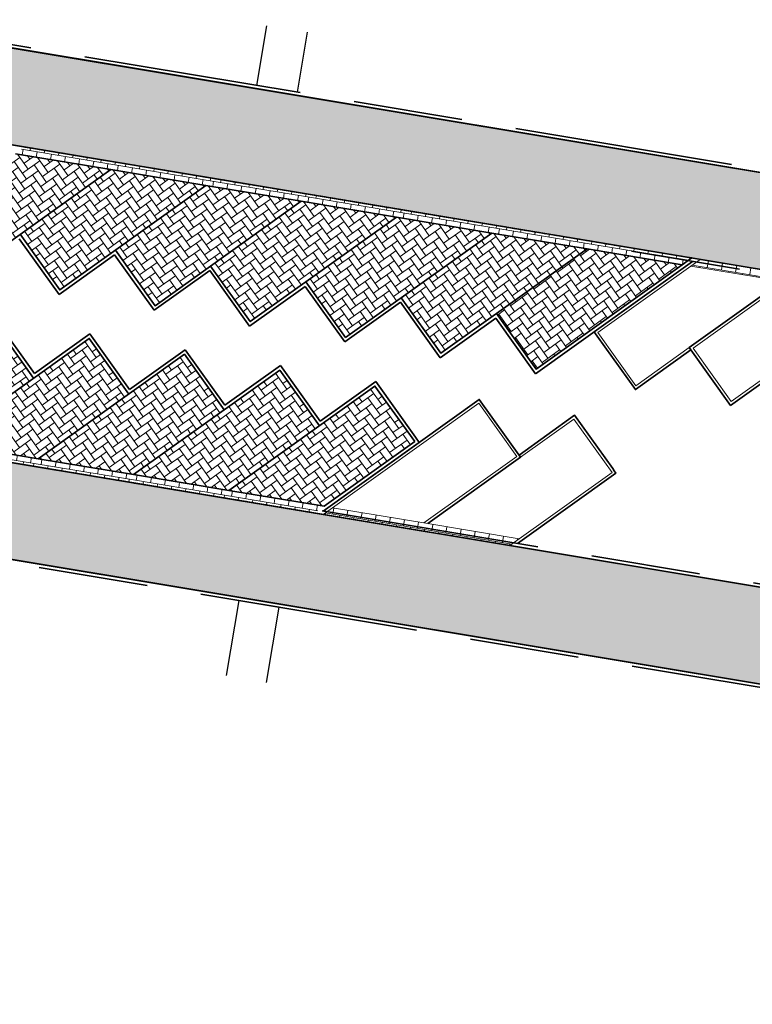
# Model space of a CAD drawing. Header units: metres. Extents: x 253823 to 255319, y 593130 to 593771.
# Tile 3 of 37: x 253979 to 254006, y 593250 to 593286. Entities that reach past the tile are written whole.
import ezdxf

# ---------------------------------------------------------------- set-up
doc = ezdxf.new("R2010")
doc.units = ezdxf.units.M
doc.linetypes.add('DASHED2', pattern=[0.375, 0.25, -0.125])
doc.linetypes.add('VH-OPSLUITBAND_100X200', pattern=[16, 8, -2, 4, -2])
doc.layers.add('00_parkeren_reserveren-V', color=7, linetype='Continuous', lineweight=13, true_color=0x84ac84)
for name, color, linetype, lineweight in [('00_verharding rijbaan overig-V', 2, 'Continuous', 35), ('00_voetpad-L', 40, 'Continuous', 25), ('N-WE-VH-KANTOPSLUITING_OPSLUITBAND_120X250-G', 20, 'VH-OPSLUITBAND_100X200', 35), ('N-WE-VH-KANTVERHARDING-G', 2, 'Continuous', 35), ('N-WE-VH-VERHARDING_BETONSTRAATSTEEN-KLEUR NTB-A', 252, 'Continuous', 18), ('N-WE-VH-VERHARDING_BETONSTRAATSTEEN-MOLGOOT-KLEUR NTB-A', 252, 'Continuous', 18), ('N-WE-VH-VERHARDING_BETONSTRAATSTEEN-PVAK-KLEUR NTB-A', 252, 'Continuous', 18), ('N-WE-VH-VERHARDING_TEGEL-45MM DIK-A', 252, 'Continuous', 18), ('N-WE-VW-SCHEIDINGSLIJN_PARKEERVAK-G', 7, 'DASHED2', 35), ('N01-WE-GR-GRAS-G', 60, 'Continuous', 35)]:
    doc.layers.add(name, color=color, linetype=linetype, lineweight=lineweight)
doc.layers.add('HULPLIJN ARCERING', color=6, linetype='Continuous', plot=False)
pattern_1 = [(90, (2.49350212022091, 0.07599420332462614), (-0.2625, 0.2625), [0.2625, -0.2625]), (180, (2.49350212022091, 0.07599420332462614), (-3.214697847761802e-17, -0.2625), [])]
pattern_2 = [(215.55, (0, 0), (-0.06095125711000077, -0.3661931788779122), [0.7875, -0.2625]), (125.5500000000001, (0.3052419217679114, -0.427144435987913), (-0.06095125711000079, -0.3661931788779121), [0.7874999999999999, -0.2625])]
pattern_3 = [(215.5502232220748, (254009.0709135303, 593280.2077178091), (-0.06094983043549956, -0.3661934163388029), [0.7874999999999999, -0.2625]), (125.5502232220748, (254009.3761571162, 593279.7805745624), (-0.06094983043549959, -0.3661934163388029), [0.7874999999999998, -0.2625])]
pattern_4 = [(260.5502232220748, (254009.0709135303, 593280.2077178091), (0.2158398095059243, -0.3020358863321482), [0.2625, -0.2625]), (350.5502232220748, (254009.0709135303, 593280.2077178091), (0.04309803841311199, 0.2589378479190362), [])]

# ---------------------------------------------------------------- blocks, each defined once
blk = doc.blocks.new('_Parkeervak groen 45graden met overstek')
at = {"layer": 'N-WE-VH-VERHARDING_BETONSTRAATSTEEN-MOLGOOT-KLEUR NTB-A'}
h = blk.add_hatch(dxfattribs=at)
h.set_pattern_fill('AVH-BSS_KEIFORMAAT_HALFST-SO', color=256, scale=5, angle=90, pattern_type=2)
h.set_pattern_definition(pattern_1)
h.paths.add_polyline_path([(0.3000000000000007, 0.2999999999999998), (3.764823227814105, 0.3000000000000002), (3.464823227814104, -4.996003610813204e-16), (0, -2.220446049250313e-16)])
h = blk.add_hatch(dxfattribs=at)
h.set_pattern_fill('AVH-BSS_KEIFORMAAT_HALFST-SO', color=256, scale=5, angle=90, pattern_type=2)
h.set_pattern_definition(pattern_1)
h.paths.add_polyline_path([(3.764823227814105, 0.2999999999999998), (7.229646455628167, 0.3000000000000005), (6.929646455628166, -2.220446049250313e-16), (3.464823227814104, -1.387778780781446e-16)])
at = {"layer": '00_parkeren_reserveren-V', "color": 87, "true_color": 0x488448}
for points in [[(0, -2.775557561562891e-16), (4.950000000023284, 4.950000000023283), (6.647056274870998, 3.252943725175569)], [(6.788477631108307, 3.25294372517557), (8.485533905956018, 4.950000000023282), (10.18259018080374, 3.252943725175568)], [(6.647056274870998, 3.252943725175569), (3.694112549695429, 0.3000000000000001)], [(10.18259018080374, 3.252943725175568), (6.929646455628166, -6.661338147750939e-16)], [(0.3000000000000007, 0.2999999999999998), (3.764823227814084, 0.2999999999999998)], [(3.764823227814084, 0.2999999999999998), (7.229646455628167, 0.2999999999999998)], [(0, -2.220446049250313e-16), (3.464823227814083, -2.220446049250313e-16)], [(3.464823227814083, -2.220446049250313e-16), (6.929646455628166, -2.220446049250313e-16)]]:
    blk.add_lwpolyline(points, dxfattribs=at)
at = {"layer": 'N01-WE-GR-GRAS-G', "color": 87, "true_color": 0x488448}
for points in [[(-0.02142135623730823, 0.1200000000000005), (4.950000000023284, 5.091421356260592), (6.788477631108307, 3.25294372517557)], [(6.717766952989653, 3.323654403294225), (8.485533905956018, 5.091421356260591), (10.18259018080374, 3.394365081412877), (10.25330085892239, 3.323654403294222)], [(6.717766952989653, 3.323654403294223), (6.788477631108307, 3.252943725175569), (3.835533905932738, 0.2999999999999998)], [(10.25330085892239, 3.323654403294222), (10.32401153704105, 3.252943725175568), (7.191067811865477, 0.119999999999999)]]:
    blk.add_lwpolyline(points, dxfattribs=at)

msp = doc.modelspace()

# ---------------------------------------------------------------- hatches: boundary and pattern name
at = {"layer": 'N-WE-VH-VERHARDING_BETONSTRAATSTEEN-KLEUR NTB-A'}
h = msp.add_hatch(dxfattribs=at)
h.set_pattern_fill('AVH-BSS_KEIFORMAAT_KEPER-SO', color=256, scale=5, angle=215.55, pattern_type=2)
h.set_pattern_definition(pattern_2)
h.paths.add_polyline_path([(253974.0329741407, 593286.2338671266), (253973.5247056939, 593282.7701876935), (254000.4953496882, 593278.280510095), (254046.6839602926, 593270.5934592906), (254047.2506331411, 593274.0474000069)])
h = msp.add_hatch(dxfattribs=at)
h.set_pattern_fill('AVH-BSS_KEIFORMAAT_KEPER-SO', color=256, scale=5, angle=215.55, pattern_type=2)
h.set_pattern_definition(pattern_2)
h.paths.add_polyline_path([(253990.0704839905, 593268.3784804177), (253971.8576634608, 593271.4098525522), (253971.3494133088, 593267.9462977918), (254044.2586928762, 593255.8111560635), (254044.8253481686, 593259.2649897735)])
at = {"layer": 'N-WE-VH-VERHARDING_BETONSTRAATSTEEN-MOLGOOT-KLEUR NTB-A'}
h = msp.add_hatch(dxfattribs=at)
h.set_pattern_fill('AVH-BSS_KEIFORMAAT_HALFST-SO', color=256, scale=4.999999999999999, angle=260.5502232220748, pattern_type=2)
h.set_pattern_definition([(260.5502232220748, (253991.6331317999, 593283.110090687), (0.2158398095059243, -0.3020358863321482), [0.2625, -0.2625]), (350.5502232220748, (253991.6331317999, 593283.110090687), (0.04309803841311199, 0.2589378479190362), [])])
h.paths.add_polyline_path([(253982.6287522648, 593280.950184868), (253979.1411959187, 593281.5306594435), (253979.4863797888, 593281.7773335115), (253982.9739361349, 593281.196858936)])
h = msp.add_hatch(dxfattribs=at)
h.set_pattern_fill('AVH-BSS_KEIFORMAAT_HALFST-SO', color=256, scale=4.999999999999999, angle=260.5502232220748, pattern_type=2)
h.set_pattern_definition([(260.5502232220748, (253995.120688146, 593282.5296161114), (0.2158398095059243, -0.3020358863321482), [0.2625, -0.2625]), (350.5502232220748, (253995.120688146, 593282.5296161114), (0.04309803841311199, 0.2589378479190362), [])])
h.paths.add_polyline_path([(253986.1163086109, 593280.3697102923), (253982.6287522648, 593280.950184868), (253982.9739361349, 593281.196858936), (253986.461492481, 593280.6163843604)])
h = msp.add_hatch(dxfattribs=at)
h.set_pattern_fill('AVH-BSS_KEIFORMAAT_HALFST-SO', color=256, scale=4.999999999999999, angle=260.5502232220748, pattern_type=2)
h.set_pattern_definition([(260.5502232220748, (253998.6082444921, 593281.9491415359), (0.2158398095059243, -0.3020358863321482), [0.2625, -0.2625]), (350.5502232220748, (253998.6082444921, 593281.9491415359), (0.04309803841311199, 0.2589378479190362), [])])
h.paths.add_polyline_path([(253989.603864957, 593279.7892357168), (253986.1163086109, 593280.3697102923), (253986.461492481, 593280.6163843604), (253989.9490488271, 593280.0359097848)])
h = msp.add_hatch(dxfattribs=at)
h.set_pattern_fill('AVH-BSS_KEIFORMAAT_HALFST-SO', color=256, scale=4.999999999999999, angle=260.5502232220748, pattern_type=2)
h.set_pattern_definition([(260.5502232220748, (254002.0958008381, 593281.3686669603), (0.2158398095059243, -0.3020358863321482), [0.2625, -0.2625]), (350.5502232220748, (254002.0958008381, 593281.3686669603), (0.04309803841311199, 0.2589378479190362), [])])
h.paths.add_polyline_path([(253993.091421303, 593279.2087611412), (253989.603864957, 593279.7892357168), (253989.9490488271, 593280.0359097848), (253993.4366051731, 593279.4554352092)])
h = msp.add_hatch(dxfattribs=at)
h.set_pattern_fill('AVH-BSS_KEIFORMAAT_HALFST-SO', color=256, scale=4.999999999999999, angle=260.5502232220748, pattern_type=2)
h.set_pattern_definition([(260.5502232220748, (254005.5833571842, 593280.7881923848), (0.2158398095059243, -0.3020358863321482), [0.2625, -0.2625]), (350.5502232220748, (254005.5833571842, 593280.7881923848), (0.04309803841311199, 0.2589378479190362), [])])
h.paths.add_polyline_path([(253996.5789776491, 593278.6282865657), (253993.091421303, 593279.2087611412), (253993.4366051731, 593279.4554352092), (253996.9241615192, 593278.8749606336)])
h = msp.add_hatch(dxfattribs=at)
h.set_pattern_fill('AVH-BSS_KEIFORMAAT_HALFST-SO', color=256, scale=4.999999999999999, angle=260.5502232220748, pattern_type=2)
h.set_pattern_definition(pattern_4)
h.paths.add_polyline_path([(254000.0665339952, 593278.04781199), (253996.5789776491, 593278.6282865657), (253996.9241615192, 593278.8749606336), (254000.4117178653, 593278.2944860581)])
h = msp.add_hatch(dxfattribs=at)
h.set_pattern_fill('AVH-BSS_KEIFORMAAT_HALFST-SO', color=256, scale=4.999999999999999, angle=260.5502232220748, pattern_type=2)
h.set_pattern_definition(pattern_4)
h.paths.add_polyline_path([(254003.5540903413, 593277.4673374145), (254000.0665339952, 593278.04781199), (254000.4117178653, 593278.2944860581), (254003.8992742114, 593277.7140114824)])
h = msp.add_hatch(dxfattribs=at)
h.set_pattern_fill('AVH-BSS_KEIFORMAAT_HALFST-SO', color=256, scale=5, angle=80.54942092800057, pattern_type=2)
h.set_pattern_definition([(80.54942092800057, (253967.4871295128, 593268.7831304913), (-0.2158355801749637, 0.3020389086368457), [0.2625, -0.2625]), (170.5494209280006, (253967.4871295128, 593268.7831304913), (-0.04310166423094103, -0.2589372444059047), [])])
h.paths.add_polyline_path([(253976.4915392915, 593270.9429102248), (253979.979087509, 593270.3623868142), (253979.6339001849, 593270.1157175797), (253976.1463519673, 593270.6962409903)])
h = msp.add_hatch(dxfattribs=at)
h.set_pattern_fill('AVH-BSS_KEIFORMAAT_HALFST-SO', color=256, scale=5, angle=80.54942092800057, pattern_type=2)
h.set_pattern_definition([(80.54942092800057, (253970.9746777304, 593268.2026070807), (-0.2158355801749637, 0.3020389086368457), [0.2625, -0.2625]), (170.5494209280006, (253970.9746777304, 593268.2026070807), (-0.04310166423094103, -0.2589372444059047), [])])
h.paths.add_polyline_path([(253979.979087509, 593270.3623868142), (253983.4666357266, 593269.7818634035), (253983.1214484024, 593269.535194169), (253979.6339001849, 593270.1157175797)])
h = msp.add_hatch(dxfattribs=at)
h.set_pattern_fill('AVH-BSS_KEIFORMAAT_HALFST-SO', color=256, scale=5, angle=80.54942092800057, pattern_type=2)
h.set_pattern_definition([(80.54942092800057, (253974.4622259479, 593267.62208367), (-0.2158355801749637, 0.3020389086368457), [0.2625, -0.2625]), (170.5494209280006, (253974.4622259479, 593267.62208367), (-0.04310166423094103, -0.2589372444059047), [])])
h.paths.add_polyline_path([(253983.4666357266, 593269.7818634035), (253986.9541839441, 593269.2013399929), (253986.6089966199, 593268.9546707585), (253983.1214484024, 593269.535194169)])
h = msp.add_hatch(dxfattribs=at)
h.set_pattern_fill('AVH-BSS_KEIFORMAAT_HALFST-SO', color=256, scale=5, angle=80.54942092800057, pattern_type=2)
h.set_pattern_definition([(80.54942092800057, (253977.9497741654, 593267.0415602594), (-0.2158355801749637, 0.3020389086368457), [0.2625, -0.2625]), (170.5494209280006, (253977.9497741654, 593267.0415602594), (-0.04310166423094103, -0.2589372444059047), [])])
h.paths.add_polyline_path([(253986.9541839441, 593269.2013399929), (253990.4417321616, 593268.6208165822), (253990.0965448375, 593268.3741473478), (253986.6089966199, 593268.9546707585)])
at = {"layer": 'N-WE-VH-VERHARDING_BETONSTRAATSTEEN-PVAK-KLEUR NTB-A'}
h = msp.add_hatch(dxfattribs=at)
h.set_pattern_fill('AVH-BSS_KEIFORMAAT_ELLEBOOG-SO', color=256, scale=4.999999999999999, angle=215.5502232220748, pattern_type=2)
h.set_pattern_definition([(215.5502232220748, (253991.6331317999, 593283.110090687), (-0.06094983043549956, -0.3661934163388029), [0.7874999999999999, -0.2625]), (125.5502232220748, (253991.9383753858, 593282.6829474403), (-0.06094983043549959, -0.3661934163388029), [0.7874999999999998, -0.2625])])
h.paths.add_polyline_path([(253982.6287522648, 593280.950184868), (253977.2784022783, 593277.1267368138), (253975.8248613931, 593279.1607522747), (253979.1411959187, 593281.5306594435)])
h = msp.add_hatch(dxfattribs=at)
h.set_pattern_fill('AVH-BSS_KEIFORMAAT_ELLEBOOG-SO', color=256, scale=4.999999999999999, angle=215.5502232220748, pattern_type=2)
h.set_pattern_definition([(215.5502232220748, (253995.120688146, 593282.5296161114), (-0.06094983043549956, -0.3661934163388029), [0.7874999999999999, -0.2625]), (125.5502232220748, (253995.4259317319, 593282.1024728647), (-0.06094983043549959, -0.3661934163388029), [0.7874999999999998, -0.2625])])
h.paths.add_polyline_path([(253986.1163086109, 593280.3697102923), (253980.7659586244, 593276.5462622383), (253979.3124177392, 593278.580277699), (253982.6287522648, 593280.950184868)])
h = msp.add_hatch(dxfattribs=at)
h.set_pattern_fill('AVH-BSS_KEIFORMAAT_ELLEBOOG-SO', color=256, scale=4.999999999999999, angle=215.5502232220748, pattern_type=2)
h.set_pattern_definition([(215.5502232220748, (253998.6082444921, 593281.9491415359), (-0.06094983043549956, -0.3661934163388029), [0.7874999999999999, -0.2625]), (125.5502232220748, (253998.913488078, 593281.5219982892), (-0.06094983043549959, -0.3661934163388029), [0.7874999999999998, -0.2625])])
h.paths.add_polyline_path([(253989.603864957, 593279.7892357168), (253984.2535149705, 593275.9657876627), (253982.7999740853, 593277.9998031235), (253986.1163086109, 593280.3697102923)])
h = msp.add_hatch(dxfattribs=at)
h.set_pattern_fill('AVH-BSS_KEIFORMAAT_ELLEBOOG-SO', color=256, scale=4.999999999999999, angle=215.5502232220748, pattern_type=2)
h.set_pattern_definition([(215.5502232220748, (254002.0958008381, 593281.3686669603), (-0.06094983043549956, -0.3661934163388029), [0.7874999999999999, -0.2625]), (125.5502232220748, (254002.401044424, 593280.9415237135), (-0.06094983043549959, -0.3661934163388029), [0.7874999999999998, -0.2625])])
h.paths.add_polyline_path([(253993.091421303, 593279.2087611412), (253987.7410713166, 593275.3853130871), (253986.2875304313, 593277.4193285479), (253989.603864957, 593279.7892357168)])
h = msp.add_hatch(dxfattribs=at)
h.set_pattern_fill('AVH-BSS_KEIFORMAAT_ELLEBOOG-SO', color=256, scale=4.999999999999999, angle=215.5502232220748, pattern_type=2)
h.set_pattern_definition([(215.5502232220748, (254005.5833571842, 593280.7881923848), (-0.06094983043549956, -0.3661934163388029), [0.7874999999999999, -0.2625]), (125.5502232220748, (254005.8886007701, 593280.3610491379), (-0.06094983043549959, -0.3661934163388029), [0.7874999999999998, -0.2625])])
h.paths.add_polyline_path([(253996.5789776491, 593278.6282865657), (253991.2286276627, 593274.8048385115), (253989.7750867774, 593276.8388539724), (253993.091421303, 593279.2087611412)])
h = msp.add_hatch(dxfattribs=at)
h.set_pattern_fill('AVH-BSS_KEIFORMAAT_ELLEBOOG-SO', color=256, scale=4.999999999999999, angle=215.5502232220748, pattern_type=2)
h.set_pattern_definition(pattern_3)
h.paths.add_polyline_path([(254000.0665339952, 593278.04781199), (253994.7161840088, 593274.224363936), (253993.2626431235, 593276.2583793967), (253996.5789776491, 593278.6282865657)])
h = msp.add_hatch(dxfattribs=at)
h.set_pattern_fill('AVH-BSS_KEIFORMAAT_ELLEBOOG-SO', color=256, scale=4.999999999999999, angle=215.5502232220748, pattern_type=2)
h.set_pattern_definition(pattern_3)
h.paths.add_polyline_path([(254003.5540903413, 593277.4673374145), (253998.2037403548, 593273.6438893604), (253996.7501994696, 593275.6779048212), (254000.0665339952, 593278.04781199)])
h = msp.add_hatch(dxfattribs=at)
h.set_pattern_fill('AVH-BSS_KEIFORMAAT_ELLEBOOG-SO', color=256, scale=5, angle=35.54942092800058, pattern_type=2)
h.set_pattern_definition([(35.54942092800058, (253963.9995812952, 593269.363653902), (0.06095495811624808, 0.3661925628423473), [0.7875, -0.2625]), (305.5494209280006, (253963.6943436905, 593269.7908014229), (0.0609549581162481, 0.3661925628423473), [0.7875, -0.2625])])
h.paths.add_polyline_path([(253973.0039910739, 593271.5234336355), (253978.3543945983, 593275.34680677), (253979.8079070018, 593273.3127709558), (253976.4915392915, 593270.9429102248)])
h = msp.add_hatch(dxfattribs=at)
h.set_pattern_fill('AVH-BSS_KEIFORMAAT_ELLEBOOG-SO', color=256, scale=5, angle=35.54942092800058, pattern_type=2)
h.set_pattern_definition([(35.54942092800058, (253967.4871295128, 593268.7831304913), (0.06095495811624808, 0.3661925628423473), [0.7875, -0.2625]), (305.5494209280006, (253967.1818919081, 593269.2102780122), (0.0609549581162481, 0.3661925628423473), [0.7875, -0.2625])])
h.paths.add_polyline_path([(253976.4915392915, 593270.9429102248), (253981.8419428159, 593274.7662833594), (253983.2954552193, 593272.7322475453), (253979.979087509, 593270.3623868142)])
h = msp.add_hatch(dxfattribs=at)
h.set_pattern_fill('AVH-BSS_KEIFORMAAT_ELLEBOOG-SO', color=256, scale=5, angle=35.54942092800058, pattern_type=2)
h.set_pattern_definition([(35.54942092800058, (253970.9746777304, 593268.2026070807), (0.06095495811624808, 0.3661925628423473), [0.7875, -0.2625]), (305.5494209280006, (253970.6694401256, 593268.6297546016), (0.0609549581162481, 0.3661925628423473), [0.7875, -0.2625])])
h.paths.add_polyline_path([(253979.979087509, 593270.3623868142), (253985.3294910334, 593274.1857599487), (253986.7830034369, 593272.1517241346), (253983.4666357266, 593269.7818634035)])
h = msp.add_hatch(dxfattribs=at)
h.set_pattern_fill('AVH-BSS_KEIFORMAAT_ELLEBOOG-SO', color=256, scale=5, angle=35.54942092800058, pattern_type=2)
h.set_pattern_definition([(35.54942092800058, (253974.4622259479, 593267.62208367), (0.06095495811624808, 0.3661925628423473), [0.7875, -0.2625]), (305.5494209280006, (253974.1569883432, 593268.0492311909), (0.0609549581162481, 0.3661925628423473), [0.7875, -0.2625])])
h.paths.add_polyline_path([(253983.4666357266, 593269.7818634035), (253988.817039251, 593273.6052365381), (253990.2705516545, 593271.571200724), (253986.9541839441, 593269.2013399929)])
h = msp.add_hatch(dxfattribs=at)
h.set_pattern_fill('AVH-BSS_KEIFORMAAT_ELLEBOOG-SO', color=256, scale=5, angle=35.54942092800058, pattern_type=2)
h.set_pattern_definition([(35.54942092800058, (253977.9497741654, 593267.0415602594), (0.06095495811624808, 0.3661925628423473), [0.7875, -0.2625]), (305.5494209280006, (253977.6445365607, 593267.4687077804), (0.0609549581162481, 0.3661925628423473), [0.7875, -0.2625])])
h.paths.add_polyline_path([(253986.9541839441, 593269.2013399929), (253992.3045874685, 593273.0247131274), (253993.758099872, 593270.9906773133), (253990.4417321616, 593268.6208165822)])
at = {"layer": 'N-WE-VH-VERHARDING_TEGEL-45MM DIK-A'}
h = msp.add_hatch(dxfattribs=at)
h.set_pattern_fill('AVH-TEGEL_300X300_HALFST-SO', color=256, scale=5, angle=226.76, pattern_type=2)
h.set_pattern_definition([(226.76, (254809.8196349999, 593427.3387152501), (-0.2406079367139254, -0.8032638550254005), [0.75, -0.75]), (316.7599999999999, (254809.8196349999, 593427.3387152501), (0.5137918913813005, 0.5463679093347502), [])])
edge = h.paths.add_edge_path()
edge.add_arc((254170.7193443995, 593437.0028612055), 2.99999999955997, 205.731102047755, 246.6597059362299, ccw=False)
edge.add_arc((254141.0434996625, 593422.7313644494), 29.92918850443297, 25.67873054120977, 68.02321069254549)
edge.add_line((254152.2439285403, 593450.4857644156), (254141.8916252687, 593454.6744965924))
edge.add_arc((254151.8932526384, 593480.0965588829), 27.3187445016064, 236.1834962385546, 248.524176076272, ccw=False)
edge.add_arc((254503.3551709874, 594021.3239924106), 672.647475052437, 236.5057343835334, 236.9679318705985, ccw=False)
edge.add_line((254132.1522914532, 593460.3756454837), (254131.8753923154, 593458.4045818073))
edge.add_line((254131.8753923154, 593458.4045818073), (254135.702142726, 593455.8943966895))
edge.add_arc((254153.1439783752, 593482.4842889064), 31.79999998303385, 236.7368331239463, 247.9708391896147)
edge.add_arc((652243.2573632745, 1577333.217957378), 1061369.637125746, 247.9705377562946, 247.971140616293)
edge.add_arc((254141.0160965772, 593422.7005674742), 28.16800612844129, 22.174887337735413, 67.99831084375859, ccw=False)
edge.add_line((254167.100687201, 593433.3321572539), (254168.907492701, 593432.5569885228))
edge.add_arc((254187.3791891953, 593475.6118248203), 46.84999999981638, 246.7793507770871, 253.7743726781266)
edge.add_line((254174.2883341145, 593430.6279164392), (254174.7602214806, 593433.9972983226))
edge.add_line((254174.7602214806, 593433.9972983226), (254172.9742044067, 593434.2225739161))
edge.add_line((254172.9742044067, 593434.2225739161), (254172.8009911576, 593432.9857923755))
edge.add_arc((254187.3791891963, 593475.6118248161), 45.04999999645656, 246.6597059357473, 251.11919777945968, ccw=False)

# ---------------------------------------------------------------- linework, layer by layer
at = {"layer": '00_verharding rijbaan overig-V'}
msp.add_lwpolyline([(254064.8328832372, 593319.0162394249), (254057.5646837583, 593275.3717161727, -0.4141878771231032), (254054.1128882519, 593272.9052350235), (253966.0118343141, 593287.5689187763), (253965.4371954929, 593284.1164138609), (254054.409468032, 593269.3077230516, -0.4142160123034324), (254058.5206956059, 593263.5546172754), (254058.2776921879, 593262.0947009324, -0.4142111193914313), (254052.5246344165, 593257.9835077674), (253963.552379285, 593272.7921978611), (253962.9777384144, 593269.339693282), (254051.0766683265, 593254.6763608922, -0.4081708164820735), (254053.5550148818, 593251.2773367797), (254050.6957087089, 593234.1244798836), (254065.1437484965, 593231.7197244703)], format="xyb", dxfattribs=at)
at = {"layer": '00_voetpad-L', "color": 1}
for points in [[(253989.8238449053, 593285.978212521), (253989.4592918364, 593283.7879368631), (253987.9796469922, 593284.0342113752), (253988.3434622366, 593286.2200541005)], [(253988.3373670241, 593262.1744097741), (253988.7947168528, 593264.9210216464), (253987.3150720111, 593265.1672961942), (253986.8574997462, 593262.4193484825)]]:
    msp.add_lwpolyline(points, dxfattribs=at)
at = {"layer": 'HULPLIJN ARCERING', "flags": 128}
for points in [[(253974.0329741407, 593286.2338671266), (253973.5247056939, 593282.7701876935), (254000.4953496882, 593278.280510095), (254046.6839602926, 593270.5934592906), (254047.2506331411, 593274.0474000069)], [(253990.0704839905, 593268.3784804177), (253971.8576634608, 593271.4098525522), (253971.3494133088, 593267.9462977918), (254044.2586928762, 593255.8111560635), (254044.8253481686, 593259.2649897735)]]:
    msp.add_lwpolyline(points, close=True, dxfattribs=at)
at = {"layer": 'N-WE-VH-KANTOPSLUITING_OPSLUITBAND_120X250-G', "flags": 128}
for points in [[(253974.3007668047, 593337.0044394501), (254062.3464838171, 593322.3499660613, -0.4142392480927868), (254064.7145133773, 593319.035951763), (254057.4463138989, 593275.391428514, -0.4141878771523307), (254054.1325902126, 593273.0236066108), (253966.0907220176, 593287.6774393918)], [(254050.5576247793, 593234.0258119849), (254053.424995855, 593251.2439750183, 0.4142392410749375), (254051.0569663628, 593254.5579893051), (253963.0172222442, 593269.211470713)]]:
    msp.add_lwpolyline(points, format="xyb", dxfattribs=at)
at = {"layer": 'N-WE-VH-KANTOPSLUITING_OPSLUITBAND_120X250-G'}
for points in [[(253982.7721113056, 593277.8324004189), (253980.7380958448, 593276.3788595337), (253979.2845549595, 593278.4128749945)], [(253986.2596676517, 593277.2519258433), (253984.2256521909, 593275.7983849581), (253982.7721113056, 593277.8324004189)], [(254003.928603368, 593277.5874790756), (253998.1758775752, 593273.4764866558), (253996.72233669, 593275.5105021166)], [(253989.7472239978, 593276.6714512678), (253987.713208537, 593275.2179103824), (253986.2596676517, 593277.2519258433)], [(253993.2347803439, 593276.0909766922), (253991.200764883, 593274.6374358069), (253989.7472239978, 593276.6714512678)], [(253996.72233669, 593275.5105021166), (253994.6883212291, 593274.0569612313), (253993.2347803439, 593276.0909766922)], [(253976.348223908, 593274.0606966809), (253978.382259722, 593275.5142090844), (253979.8357721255, 593273.4801732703)], [(253979.8357721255, 593273.4801732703), (253981.8698079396, 593274.9336856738), (253983.3233203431, 593272.8996498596)], [(253983.3233203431, 593272.8996498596), (253985.3573561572, 593274.3531622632), (253986.8108685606, 593272.3191264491)], [(253986.8108685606, 593272.3191264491), (253988.8449043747, 593273.7726388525), (253990.2984167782, 593271.7386030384)], [(253990.2984167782, 593271.7386030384), (253992.3324525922, 593273.1921154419), (253993.7859649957, 593271.1580796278)], [(253990.4038611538, 593268.4446437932), (253993.9273412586, 593270.962506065), (253993.7878040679, 593271.1577735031)]]:
    msp.add_lwpolyline(points, dxfattribs=at)
at = {"layer": 'N-WE-VH-KANTOPSLUITING_OPSLUITBAND_120X250-G', "flags": 128}
for points in [[(254031.2923368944, 593273.033725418), (254000.5248030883, 593278.1547241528)], [(253990.3759607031, 593268.4492875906), (254029.6383409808, 593261.9143914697)]]:
    msp.add_lwpolyline(points, dxfattribs=at)
at = {"layer": 'N-WE-VH-KANTVERHARDING-G'}
for points in [[(253972.3648463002, 593337.0687081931, -0.0890233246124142), (253974.4844370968, 593337.0955199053), (254062.3661857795, 593322.4683376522, -0.4142392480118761), (254064.8328832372, 593319.0162394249), (254057.5646837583, 593275.3717161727, -0.4141878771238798), (254054.1128882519, 593272.9052350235), (253966.232673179, 593287.5321619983, -0.08890924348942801), (253964.2383961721, 593288.2427355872, -0.08890924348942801)], [(254000.4953496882, 593278.280510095), (253964.6783980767, 593284.2427913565, 0.05640006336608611), (253963.5555127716, 593284.3016052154, 0.05640006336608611)], [(253961.712224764, 593273.2267022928, 0.05641195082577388), (253962.7938176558, 593272.91845412), (253990.0704839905, 593268.3784804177)], [(254050.6957087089, 593234.1244798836), (254053.5433657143, 593251.2242626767, 0.414239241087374), (254051.0766683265, 593254.6763608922), (253962.7997234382, 593269.3693223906)]]:
    msp.add_lwpolyline(points, format="xyb", dxfattribs=at)
for points in [[(253982.6287522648, 593280.950184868), (253979.1411959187, 593281.5306594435)], [(253975.8248613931, 593279.1607522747), (253977.2784022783, 593277.1267368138), (253982.6287522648, 593280.950184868)], [(253986.1163086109, 593280.3697102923), (253982.6287522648, 593280.950184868)], [(253979.3124177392, 593278.580277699), (253980.7659586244, 593276.5462622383), (253986.1163086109, 593280.3697102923)], [(253989.603864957, 593279.7892357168), (253986.1163086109, 593280.3697102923)], [(253982.7999740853, 593277.9998031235), (253984.2535149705, 593275.9657876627), (253989.603864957, 593279.7892357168)], [(253993.091421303, 593279.2087611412), (253989.603864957, 593279.7892357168)], [(253986.2875304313, 593277.4193285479), (253987.7410713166, 593275.3853130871), (253993.091421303, 593279.2087611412)], [(253996.5789776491, 593278.6282865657), (253993.091421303, 593279.2087611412)], [(253989.7750867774, 593276.8388539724), (253991.2286276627, 593274.8048385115), (253996.5789776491, 593278.6282865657)], [(254000.0665339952, 593278.04781199), (253996.5789776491, 593278.6282865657)], [(254046.6839602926, 593270.5934592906), (254000.4953496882, 593278.280510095)], [(253993.2626431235, 593276.2583793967), (253994.7161840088, 593274.224363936), (254000.0665339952, 593278.04781199)], [(254003.5540903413, 593277.4673374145), (254000.0665339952, 593278.04781199)], [(253996.7501994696, 593275.6779048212), (253998.2037403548, 593273.6438893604), (254003.5540903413, 593277.4673374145), (254003.8992742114, 593277.7140114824)], [(253979.8079070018, 593273.3127709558), (253978.3543945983, 593275.34680677), (253973.0039910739, 593271.5234336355)], [(253983.2954552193, 593272.7322475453), (253981.8419428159, 593274.7662833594), (253976.4915392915, 593270.9429102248)], [(253986.7830034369, 593272.1517241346), (253985.3294910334, 593274.1857599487), (253979.979087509, 593270.3623868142)], [(253990.2705516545, 593271.571200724), (253988.817039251, 593273.6052365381), (253983.4666357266, 593269.7818634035)], [(253993.758099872, 593270.9906773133), (253992.3045874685, 593273.0247131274), (253986.9541839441, 593269.2013399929)], [(253976.4915392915, 593270.9429102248), (253979.979087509, 593270.3623868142)], [(253990.4435712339, 593268.6205104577), (253993.7599389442, 593270.9903711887)], [(253979.979087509, 593270.3623868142), (253983.4666357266, 593269.7818634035)], [(253983.4666357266, 593269.7818634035), (253986.9541839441, 593269.2013399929)], [(253986.9541839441, 593269.2013399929), (253990.4417321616, 593268.6208165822)], [(253990.0704839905, 593268.3784804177), (254044.8253481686, 593259.2649897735)]]:
    msp.add_lwpolyline(points, dxfattribs=at)
at = {"layer": 'N-WE-VW-SCHEIDINGSLIJN_PARKEERVAK-G'}
for points in [[(253982.9739361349, 593281.196858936), (253979.4863797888, 593281.7773335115)], [(253986.461492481, 593280.6163843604), (253982.9739361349, 593281.196858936)], [(253989.9490488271, 593280.0359097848), (253986.461492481, 593280.6163843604)], [(253993.4366051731, 593279.4554352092), (253989.9490488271, 593280.0359097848)], [(253996.9241615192, 593278.8749606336), (253993.4366051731, 593279.4554352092)], [(254000.4117178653, 593278.2944860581), (253996.9241615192, 593278.8749606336)], [(254003.8992742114, 593277.7140114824), (254000.4117178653, 593278.2944860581)], [(253976.1463519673, 593270.6962409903), (253979.6339001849, 593270.1157175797)], [(253979.6339001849, 593270.1157175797), (253983.1214484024, 593269.535194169)], [(253983.1214484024, 593269.535194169), (253986.6089966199, 593268.9546707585)], [(253986.6089966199, 593268.9546707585), (253990.0965448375, 593268.3741473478)]]:
    msp.add_lwpolyline(points, dxfattribs=at)

# ---------------------------------------------------------------- block references
for p, rotation in [((254011.0418043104, 593276.5252980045), 170.5510162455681), ((253990.4052898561, 593268.3227551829), 350.5502215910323)]:
    msp.add_blockref('_Parkeervak groen 45graden met overstek', p, dxfattribs=dict(rotation=rotation))

doc.saveas('drawing.dxf')
